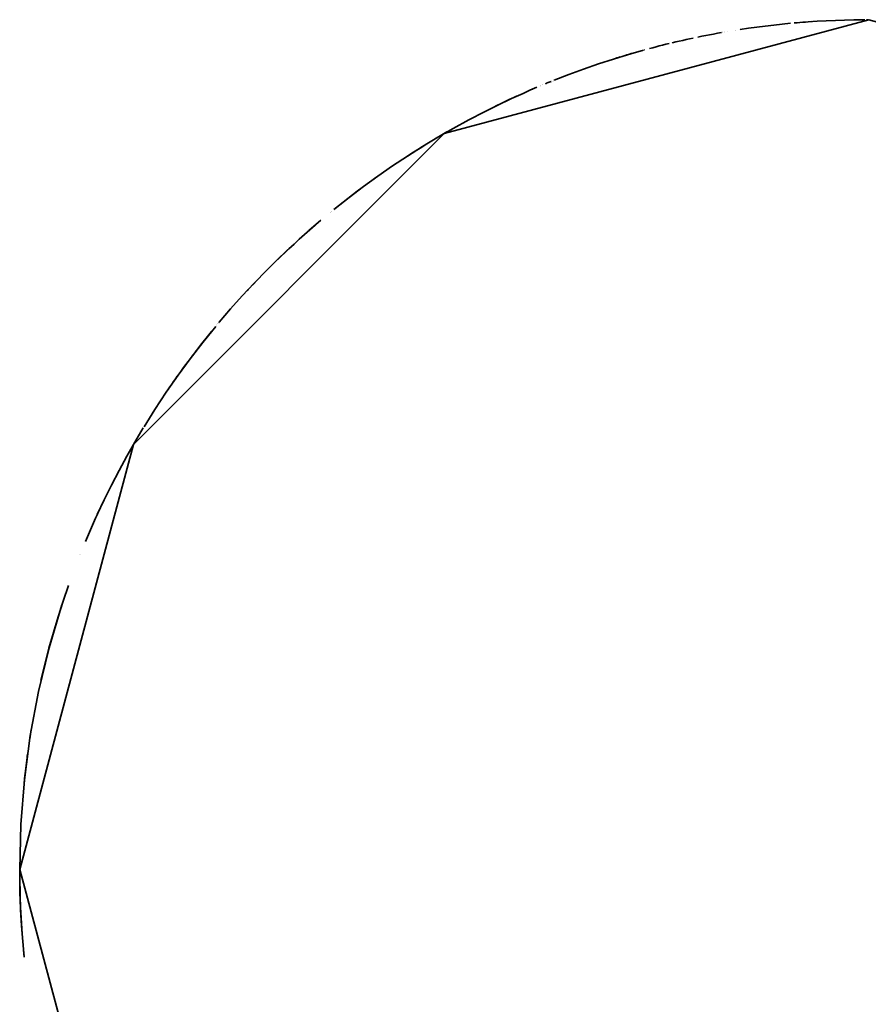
# Model space of a CAD drawing. Header units: millimetres. Extents: x 0 to 420, y 0 to 297.
# Tile 13 of 20: x 130 to 130.625, y 209.276 to 210. Entities that reach past the tile are written whole.
import ezdxf

# ---------------------------------------------------------------- set-up
doc = ezdxf.new("R2010")
doc.units = ezdxf.units.MM
doc.layers.add('OUTLINE', color=7, linetype='Continuous', lineweight=35, true_color=0x141414)

msp = doc.modelspace()

# ---------------------------------------------------------------- linework, layer by layer
at = {"layer": 'OUTLINE'}
for points in [[(131.2499999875, 209.375), (131.16626586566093, 209.68750000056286), (130.93749998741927, 209.9162658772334), (130.6249999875, 210), (130.31249998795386, 209.91626587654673), (130.08373410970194, 209.68750000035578), (129.9999999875, 209.375)], [(130.5673763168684, 209.99733794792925), (130.56117136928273, 209.99673218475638), (130.5549727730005, 209.9960645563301), (130.54878114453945, 209.99533513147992), (130.54259709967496, 209.994543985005), (130.53642125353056, 209.99369119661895), (130.53025422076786, 209.9927768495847)], [(130.56311069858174, 209.9969282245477), (130.56311030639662, 209.99692818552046), (130.56310991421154, 209.996928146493), (130.56310952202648, 209.99692810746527), (130.56310912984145, 209.9969280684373), (130.56310873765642, 209.99692802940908), (130.56310834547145, 209.99692799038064)], [(130.58247073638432, 209.99855133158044), (130.58040652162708, 209.9984071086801), (130.57834279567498, 209.99825605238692), (130.57627958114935, 209.99809816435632), (130.57421690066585, 209.99793344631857), (130.5721547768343, 209.99776190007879), (130.57009323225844, 209.99758352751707)], [(130.6206152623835, 209.99998461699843), (130.61387155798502, 209.9999009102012), (130.60712914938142, 209.99974444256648), (130.60038882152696, 209.99951523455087), (130.59365135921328, 209.99921331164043), (130.58691754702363, 209.99883870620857), (130.5801881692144, 209.99839145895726)], [(130.60924907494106, 209.99980149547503), (130.60924873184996, 209.9998014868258), (130.60924838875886, 209.99980147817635), (130.60924804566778, 209.99980146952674), (130.60924770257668, 209.99980146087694), (130.6092473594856, 209.99980145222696), (130.60924701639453, 209.99980144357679)], [(130.6105255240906, 209.99983236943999), (130.61052504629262, 209.99983235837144), (130.61052456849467, 209.99983234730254), (130.6105240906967, 209.99983233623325), (130.61052361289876, 209.99983232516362), (130.6105231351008, 209.99983231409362), (130.61052265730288, 209.99983230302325)], [(130.61180201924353, 209.99986063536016), (130.6118014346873, 209.9998606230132), (130.61180085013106, 209.9998606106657), (130.61180026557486, 209.99986059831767), (130.61179968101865, 209.99986058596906), (130.61179909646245, 209.99986057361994), (130.61179851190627, 209.99986056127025)], [(130.6191371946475, 209.99997250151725), (130.61913379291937, 209.99997246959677), (130.61913039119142, 209.9999724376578), (130.61912698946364, 209.99997240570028), (130.61912358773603, 209.99997237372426), (130.61912018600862, 209.99997234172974), (130.61911678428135, 209.9999723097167)], [(130.62201523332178, 209.99999287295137), (130.62157597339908, 209.99999062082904), (130.62113671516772, 209.99998805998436), (130.62069745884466, 209.9999851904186), (130.6202582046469, 209.9999820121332), (130.61981895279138, 209.99997852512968), (130.61937970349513, 209.99997472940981)], [(130.62329199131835, 209.99999766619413), (130.62329150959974, 209.99999766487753), (130.6232910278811, 209.99999766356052), (130.62329054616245, 209.99999766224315), (130.62329006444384, 209.9999976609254), (130.6232895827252, 209.9999976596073), (130.62328910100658, 209.9999976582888)], [(130.62456876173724, 209.9999998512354), (130.62436302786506, 209.99999967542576), (130.6241572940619, 209.99999943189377), (130.62395156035, 209.9999991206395), (130.62374582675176, 209.99999874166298), (130.6235400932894, 209.99999829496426), (130.62333435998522, 209.99999778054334)], [(130.51649864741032, 209.9905099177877), (130.51360103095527, 209.98999209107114), (130.510705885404, 209.98946062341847), (130.5078132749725, 209.9889155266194), (130.5049232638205, 209.98835681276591), (130.50203591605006, 209.98778449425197), (130.49915129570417, 209.98719858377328)], [(130.51112575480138, 209.98953858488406), (130.51112563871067, 209.98953856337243), (130.51112552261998, 209.98953854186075), (130.5111254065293, 209.98953852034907), (130.51112529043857, 209.98953849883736), (130.51112517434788, 209.98953847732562), (130.51112505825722, 209.98953845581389)], [(130.51144838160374, 209.98959828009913), (130.51144830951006, 209.9895982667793), (130.5114482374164, 209.98959825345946), (130.51144816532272, 209.9895982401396), (130.51144809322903, 209.98959822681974), (130.51144802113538, 209.98959821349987), (130.5114479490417, 209.98959820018)], [(130.51371164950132, 209.99001212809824), (130.51371116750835, 209.99001204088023), (130.51371068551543, 209.99001195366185), (130.51371020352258, 209.9900118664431), (130.51370972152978, 209.99001177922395), (130.51370923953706, 209.99001169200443), (130.51370875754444, 209.99001160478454)], [(130.51396009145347, 209.9900570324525), (130.51395999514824, 209.99005701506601), (130.513959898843, 209.99005699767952), (130.51395980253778, 209.990056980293), (130.51395970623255, 209.99005696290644), (130.51395960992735, 209.99005694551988), (130.51395951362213, 209.9900569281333)], [(130.51715003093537, 209.9906243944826), (130.5171499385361, 209.99062437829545), (130.51714984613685, 209.9906243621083), (130.51714975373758, 209.99062434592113), (130.51714966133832, 209.99062432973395), (130.51714956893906, 209.99062431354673), (130.5171494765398, 209.99062429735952)], [(130.51739846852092, 209.99066786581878), (130.51739840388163, 209.9906678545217), (130.51739833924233, 209.9906678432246), (130.51739827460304, 209.9906678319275), (130.51739820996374, 209.99066782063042), (130.51739814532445, 209.99066780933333), (130.51739808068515, 209.9906677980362)], [(130.51864174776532, 209.99088386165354), (130.5186416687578, 209.99088384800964), (130.51864158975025, 209.99088383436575), (130.51864151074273, 209.99088382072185), (130.51864143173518, 209.99088380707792), (130.51864135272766, 209.990883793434), (130.5186412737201, 209.99088377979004)], [(130.52068642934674, 209.99123346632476), (130.52068635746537, 209.99123345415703), (130.520686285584, 209.9912334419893), (130.52068621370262, 209.99123342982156), (130.52068614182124, 209.9912334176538), (130.52068606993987, 209.99123340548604), (130.5206859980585, 209.99123339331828)], [(130.52675478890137, 209.99223000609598), (130.5267547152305, 209.99222999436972), (130.52675464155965, 209.99222998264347), (130.5267545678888, 209.9922299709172), (130.52675449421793, 209.99222995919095), (130.52675442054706, 209.99222994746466), (130.5267543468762, 209.99222993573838)], [(130.52703850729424, 209.99227509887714), (130.52703393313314, 209.9922743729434), (130.52702935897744, 209.99227364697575), (130.52702478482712, 209.99227292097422), (130.52702021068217, 209.99227219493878), (130.5270156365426, 209.99227146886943), (130.5270110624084, 209.9922707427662)], [(130.52962553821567, 209.99268010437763), (130.5296254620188, 209.99268009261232), (130.52962538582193, 209.992680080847), (130.5296253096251, 209.99268006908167), (130.52962523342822, 209.99268005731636), (130.52962515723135, 209.992680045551), (130.5296250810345, 209.99268003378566)], [(130.54621060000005, 209.99501389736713), (130.54620992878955, 209.99501381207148), (130.54620925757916, 209.99501372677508), (130.5462085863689, 209.99501364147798), (130.54620791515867, 209.99501355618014), (130.54620724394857, 209.99501347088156), (130.54620657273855, 209.99501338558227)], [(130.54770065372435, 209.9952014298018), (130.54770032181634, 209.99520138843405), (130.54769998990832, 209.99520134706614), (130.54769965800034, 209.99520130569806), (130.54769932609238, 209.99520126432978), (130.54769899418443, 209.99520122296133), (130.54769866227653, 209.99520118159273)], [(130.55290596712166, 209.9958280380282), (130.55290554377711, 209.99582798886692), (130.55290512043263, 209.99582793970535), (130.55290469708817, 209.9958278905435), (130.55290427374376, 209.99582784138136), (130.55290385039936, 209.99582779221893), (130.552903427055, 209.9958277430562)], [(130.4781251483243, 209.9824971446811), (130.47567122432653, 209.981898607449), (130.47321973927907, 209.98129015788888), (130.4707707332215, 209.98067180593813), (130.4683242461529, 209.9800435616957), (130.46588031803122, 209.97940543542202), (130.46343898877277, 209.97875743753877)], [(130.4956618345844, 209.986470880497), (130.49309567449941, 209.98592245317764), (130.49053183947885, 209.9853632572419), (130.48797037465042, 209.98479330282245), (130.48541132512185, 209.98421260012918), (130.482854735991, 209.98362115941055), (130.48030065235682, 209.9830189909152)], [(130.4868665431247, 209.98454421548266), (130.48686625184, 209.98454414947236), (130.48686596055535, 209.9845440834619), (130.4868656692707, 209.98454401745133), (130.4868653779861, 209.9845439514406), (130.48686508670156, 209.98454388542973), (130.486864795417, 209.98454381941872)], [(130.49208384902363, 209.98570311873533), (130.49208326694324, 209.98570299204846), (130.49208268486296, 209.98570286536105), (130.4920821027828, 209.9857027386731), (130.49208152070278, 209.98570261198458), (130.49208093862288, 209.9857024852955), (130.49208035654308, 209.98570235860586)], [(130.45913726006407, 209.97758987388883), (130.44801240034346, 209.97441671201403), (130.43694817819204, 209.97103818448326), (130.42594838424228, 209.9674554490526), (130.415016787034, 209.96366973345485), (130.40415713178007, 209.9596823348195), (130.39337313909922, 209.955494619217)], [(130.45227756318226, 209.9756596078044), (130.45120207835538, 209.97534930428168), (130.45012715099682, 209.9750370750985), (130.44905278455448, 209.97472292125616), (130.44797898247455, 209.97440684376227), (130.44690574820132, 209.97408884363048), (130.4458330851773, 209.97376892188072)], [(130.45974989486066, 209.97775816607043), (130.45972058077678, 209.97775012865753), (130.4596912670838, 209.977742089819), (130.4596619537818, 209.97773404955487), (130.4596326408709, 209.97772600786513), (130.45960332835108, 209.9777179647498), (130.4595740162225, 209.9777099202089)], [(130.4641213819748, 209.97893962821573), (130.46412106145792, 209.97893954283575), (130.46412074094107, 209.9789394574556), (130.46412042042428, 209.97893937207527), (130.46412009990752, 209.97893928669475), (130.4641197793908, 209.9789392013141), (130.46411945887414, 209.97893911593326)], [(130.46506927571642, 209.9791913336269), (130.46506888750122, 209.9791912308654), (130.46506849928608, 209.97919112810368), (130.46506811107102, 209.97919102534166), (130.46506772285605, 209.97919092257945), (130.4650673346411, 209.97919081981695), (130.46506694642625, 209.9791907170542)], [(130.42726134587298, 209.9678949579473), (130.42726103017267, 209.9678948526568), (130.42726071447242, 209.96789474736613), (130.42726039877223, 209.9678946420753), (130.4272600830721, 209.9678945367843), (130.42725976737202, 209.96789443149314), (130.427259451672, 209.96789432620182)], [(130.43223453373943, 209.9695304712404), (130.43223422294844, 209.9695303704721), (130.4322339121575, 209.96953026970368), (130.43223360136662, 209.96953016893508), (130.4322332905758, 209.9695300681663), (130.43223297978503, 209.96952996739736), (130.43223266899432, 209.96952986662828)], [(130.43838839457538, 209.97149066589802), (130.43838793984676, 209.97149052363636), (130.43838748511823, 209.9714903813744), (130.4383870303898, 209.97149023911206), (130.4383865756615, 209.97149009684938), (130.4383861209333, 209.97148995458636), (130.43838566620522, 209.971489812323)], [(130.44202873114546, 209.9726173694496), (130.4414249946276, 209.9724321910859), (130.44082144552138, 209.97224640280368), (130.44021808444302, 209.97206000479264), (130.43961491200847, 209.971872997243), (130.43901192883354, 209.97168538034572), (130.4384091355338, 209.97149715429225)], [(130.44574618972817, 209.9737429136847), (130.44574412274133, 209.973742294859), (130.4457420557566, 209.97374167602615), (130.44573998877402, 209.97374105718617), (130.44573792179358, 209.97374043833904), (130.44573585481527, 209.9737398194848), (130.4457337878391, 209.9737392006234)], [(130.41834012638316, 209.9648446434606), (130.41833989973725, 209.96484456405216), (130.41833967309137, 209.96484448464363), (130.41833944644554, 209.96484440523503), (130.41833921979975, 209.96484432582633), (130.41833899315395, 209.96484424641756), (130.4183387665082, 209.9648441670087)], [(130.41941162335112, 209.96521896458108), (130.4194111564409, 209.9652188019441), (130.4194106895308, 209.96521863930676), (130.4194102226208, 209.96521847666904), (130.41940975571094, 209.96521831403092), (130.41940928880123, 209.96521815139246), (130.41940882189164, 209.96521798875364)], [(130.38686909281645, 209.95285696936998), (130.38686844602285, 209.95285670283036), (130.38686779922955, 209.95285643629), (130.38686715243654, 209.95285616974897), (130.38686650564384, 209.95285590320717), (130.38686585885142, 209.95285563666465), (130.38686521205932, 209.95285537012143)], [(130.3911746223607, 209.954612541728), (130.39045948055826, 209.95432352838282), (130.3897446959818, 209.95403363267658), (130.38903026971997, 209.95374285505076), (130.38831620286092, 209.95345119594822), (130.3876024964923, 209.95315865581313), (130.38688915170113, 209.95286523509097)], [(130.39172383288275, 209.95483379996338), (130.391723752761, 209.95483376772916), (130.39172367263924, 209.95483373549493), (130.3917235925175, 209.95483370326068), (130.39172351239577, 209.9548336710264), (130.39172343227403, 209.9548336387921), (130.3917233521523, 209.95483360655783)], [(130.39282396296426, 209.9552751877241), (130.39282381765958, 209.9552751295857), (130.3928236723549, 209.95527507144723), (130.3928235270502, 209.95527501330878), (130.3928233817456, 209.95527495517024), (130.39282323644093, 209.9552748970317), (130.3928230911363, 209.9552748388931)], [(130.38071085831, 209.9502806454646), (130.3755799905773, 209.94807474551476), (130.37046903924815, 209.94582308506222), (130.36537841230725, 209.94352584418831), (130.36030851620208, 209.94118320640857), (130.35525975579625, 209.9387953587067), (130.35023253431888, 209.93636249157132)], [(130.37401010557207, 209.94738892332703), (130.3740094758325, 209.94738864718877), (130.37400884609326, 209.9473883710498), (130.37400821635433, 209.94738809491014), (130.37400758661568, 209.9473878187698), (130.37400695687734, 209.94738754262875), (130.3740063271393, 209.94738726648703)], [(130.3742422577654, 209.94749066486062), (130.37424217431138, 209.94749062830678), (130.3742420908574, 209.9474905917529), (130.37424200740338, 209.947490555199), (130.3742419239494, 209.94749051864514), (130.37424184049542, 209.9474904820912), (130.37424175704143, 209.9474904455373)], [(130.37745699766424, 209.9488880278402), (130.37745691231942, 209.94888799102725), (130.37745682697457, 209.94888795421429), (130.37745674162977, 209.9488879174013), (130.37745665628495, 209.94888788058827), (130.37745657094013, 209.94888784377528), (130.37745648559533, 209.94888780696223)], [(130.37768940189, 209.94898821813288), (130.3776893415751, 209.9489881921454), (130.37768928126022, 209.9489881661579), (130.3776892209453, 209.9489881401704), (130.37768916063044, 209.9489881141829), (130.37768910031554, 209.94898808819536), (130.37768904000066, 209.94898806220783)], [(130.37862012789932, 209.9493883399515), (130.37862002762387, 209.94938829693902), (130.3786199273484, 209.94938825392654), (130.37861982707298, 209.94938821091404), (130.37861972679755, 209.94938816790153), (130.37861962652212, 209.949388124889), (130.3786195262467, 209.94938808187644)], [(130.37958988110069, 209.94980334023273), (130.37958982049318, 209.9498033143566), (130.37958975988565, 209.94980328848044), (130.37958969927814, 209.94980326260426), (130.3795896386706, 209.9498032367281), (130.3795895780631, 209.9498032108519), (130.3795895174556, 209.9498031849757)], [(130.3799133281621, 209.94994132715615), (130.37991323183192, 209.9499412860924), (130.37991313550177, 209.94994124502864), (130.3799130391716, 209.94994120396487), (130.3799129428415, 209.94994116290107), (130.37991284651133, 209.94994112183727), (130.3799127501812, 209.94994108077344)], [(130.38329226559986, 209.9513700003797), (130.38329218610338, 209.9513699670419), (130.3832921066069, 209.9513699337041), (130.3832920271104, 209.95136990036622), (130.3832919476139, 209.95136986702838), (130.38329186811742, 209.9513698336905), (130.38329178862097, 209.95136980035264)], [(130.38505617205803, 209.95210654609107), (130.38505604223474, 209.95210649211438), (130.38505591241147, 209.95210643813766), (130.3850557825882, 209.9521063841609), (130.38505565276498, 209.95210633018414), (130.38505552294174, 209.95210627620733), (130.38505539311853, 209.9521062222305)], [(130.3851473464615, 209.95214444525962), (130.38513401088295, 209.95213890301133), (130.38512067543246, 209.95213336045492), (130.38510734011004, 209.9521278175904), (130.3850940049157, 209.95212227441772), (130.38508066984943, 209.95211673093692), (130.38506733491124, 209.952111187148)], [(130.36575063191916, 209.94369567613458), (130.35389873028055, 209.93814217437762), (130.342165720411, 209.9323417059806), (130.33055674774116, 209.92629681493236), (130.31907690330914, 209.92001015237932), (130.30773122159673, 209.91348447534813), (130.2965246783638, 209.90672264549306)], [(130.33964267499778, 209.9310541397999), (130.33964204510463, 209.9310538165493), (130.33964141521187, 209.93105349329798), (130.33964078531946, 209.93105317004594), (130.33964015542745, 209.93105284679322), (130.33963952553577, 209.93105252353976), (130.33963889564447, 209.9310522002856)], [(130.34228813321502, 209.93240381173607), (130.34228754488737, 209.9324035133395), (130.34228695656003, 209.93240321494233), (130.342286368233, 209.93240291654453), (130.3422857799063, 209.9324026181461), (130.3422851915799, 209.93240231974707), (130.3422846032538, 209.9324020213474)], [(130.3475337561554, 209.93503347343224), (130.3475335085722, 209.93503335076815), (130.34753326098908, 209.93503322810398), (130.34753301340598, 209.9350331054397), (130.34753276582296, 209.93503298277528), (130.34753251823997, 209.93503286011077), (130.34753227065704, 209.93503273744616)], [(130.34954497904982, 209.9360254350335), (130.34954476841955, 209.93602533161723), (130.34954455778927, 209.93602522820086), (130.34954434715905, 209.9360251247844), (130.3495441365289, 209.93602502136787), (130.34954392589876, 209.93602491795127), (130.34954371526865, 209.93602481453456)], [(130.3502164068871, 209.93635459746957), (130.35021610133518, 209.93635444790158), (130.3502157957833, 209.9363542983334), (130.35021549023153, 209.9363541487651), (130.35021518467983, 209.93635399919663), (130.3502148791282, 209.93635384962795), (130.3502145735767, 209.93635370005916)], [(130.31447481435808, 209.91740125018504), (130.30947576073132, 209.9145085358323), (130.30450365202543, 209.91156974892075), (130.29955891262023, 209.90858514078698), (130.294641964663, 209.90555496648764), (130.2897532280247, 209.90247948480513), (130.28489312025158, 209.89935895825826)], [(130.29652254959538, 209.90672133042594), (130.2854077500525, 209.89969239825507), (130.2744433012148, 209.89243116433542), (130.26363405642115, 209.884940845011), (130.2529848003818, 209.87722475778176), (130.2425002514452, 209.86928631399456), (130.23218505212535, 209.86112902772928)], [(130.2969886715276, 209.9070090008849), (130.29698817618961, 209.9070086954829), (130.29698768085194, 209.90700839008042), (130.29698718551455, 209.90700808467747), (130.29698669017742, 209.90700777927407), (130.2969861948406, 209.9070074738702), (130.29698569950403, 209.9070071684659)], [(130.27006967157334, 209.8894409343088), (130.27006945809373, 209.88944078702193), (130.27006924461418, 209.88944063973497), (130.27006903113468, 209.88944049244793), (130.27006881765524, 209.8894403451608), (130.2700686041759, 209.88944019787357), (130.27006839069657, 209.88944005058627)], [(130.27084034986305, 209.88997180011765), (130.27083877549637, 209.8899707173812), (130.27083720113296, 209.88996963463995), (130.2708356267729, 209.88996855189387), (130.27083405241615, 209.889967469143), (130.2708324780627, 209.88996638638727), (130.27083090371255, 209.88996530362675)], [(130.27209304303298, 209.89083106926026), (130.27190696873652, 209.89070371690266), (130.27172094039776, 209.89057629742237), (130.2715349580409, 209.8904488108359), (130.27134902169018, 209.89032125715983), (130.27116313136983, 209.89019363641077), (130.27097728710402, 209.89006594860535)], [(130.27334739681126, 209.8916870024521), (130.27334699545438, 209.89168672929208), (130.2733465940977, 209.89168645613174), (130.27334619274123, 209.89168618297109), (130.27334579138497, 209.89168590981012), (130.27334539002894, 209.89168563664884), (130.27334498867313, 209.89168536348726)], [(130.26205855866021, 209.88382071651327), (130.26173427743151, 209.88358925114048), (130.26141014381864, 209.88335757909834), (130.2610861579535, 209.88312570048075), (130.26076231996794, 209.88289361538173), (130.26043862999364, 209.88266132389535), (130.26011508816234, 209.88242882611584)], [(130.25196182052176, 209.8764653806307), (130.2484497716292, 209.8738335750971), (130.24495628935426, 209.87117717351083), (130.2414815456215, 209.86849630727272), (130.2380257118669, 209.86579110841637), (130.23458895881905, 209.86306170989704), (130.23117145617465, 209.86030824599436)], [(130.2474591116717, 209.87308422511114), (130.2474588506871, 209.87308402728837), (130.2474585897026, 209.8730838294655), (130.2474583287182, 209.8730836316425), (130.24745806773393, 209.87308343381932), (130.24745780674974, 209.87308323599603), (130.24745754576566, 209.87308303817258)], [(130.25438896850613, 209.87826183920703), (130.25438884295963, 209.87826174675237), (130.25438871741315, 209.87826165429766), (130.2543885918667, 209.87826156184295), (130.25438846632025, 209.87826146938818), (130.25438834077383, 209.8782613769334), (130.25438821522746, 209.87826128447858)], [(130.25501277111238, 209.87872062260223), (130.25501265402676, 209.87872053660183), (130.25501253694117, 209.87872045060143), (130.2550124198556, 209.87872036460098), (130.25501230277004, 209.87872027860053), (130.2550121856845, 209.87872019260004), (130.25501206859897, 209.8787201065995)], [(130.24622130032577, 209.87214355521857), (130.24621978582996, 209.87214240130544), (130.2462182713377, 209.87214124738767), (130.24621675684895, 209.8721400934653), (130.2462152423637, 209.8721389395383), (130.24621372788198, 209.8721377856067), (130.24621221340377, 209.8721366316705)], [(130.24683998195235, 209.87261432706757), (130.24674507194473, 209.8725421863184), (130.2466501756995, 209.87247002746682), (130.24655529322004, 209.87239785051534), (130.24646042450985, 209.87232565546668), (130.24636556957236, 209.8722534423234), (130.24627072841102, 209.87218121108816)], [(130.22961556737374, 209.85904149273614), (130.22961476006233, 209.85904083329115), (130.22961395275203, 209.85904017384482), (130.2296131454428, 209.85903951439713), (130.2296123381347, 209.85903885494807), (130.2296115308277, 209.85903819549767), (130.22961072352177, 209.85903753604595)], [(130.2216603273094, 209.85243284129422), (130.21290027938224, 209.84489235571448), (130.20428117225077, 209.83719116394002), (130.1958059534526, 209.82933190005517), (130.18747752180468, 209.82131725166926), (130.17929872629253, 209.8131499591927), (130.1712723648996, 209.8048328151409)], [(130.22008039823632, 209.85109361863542), (130.22007996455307, 209.8510932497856), (130.22007953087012, 209.85109288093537), (130.22007909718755, 209.8510925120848), (130.22007866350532, 209.85109214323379), (130.2200782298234, 209.85109177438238), (130.22007779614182, 209.85109140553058)], [(130.22103646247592, 209.85190510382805), (130.22103624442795, 209.8519049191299), (130.22103602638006, 209.85190473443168), (130.22103580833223, 209.85190454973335), (130.22103559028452, 209.8519043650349), (130.22103537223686, 209.85190418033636), (130.2210351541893, 209.85190399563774)], [(130.22864571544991, 209.85824765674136), (130.22864555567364, 209.85824752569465), (130.2286453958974, 209.85824739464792), (130.2286452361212, 209.8582472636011), (130.22864507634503, 209.85824713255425), (130.22864491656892, 209.85824700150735), (130.22864475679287, 209.8582468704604)], [(130.21740443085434, 209.84880466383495), (130.21348530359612, 209.84540478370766), (130.2095945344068, 209.8419724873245), (130.20573239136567, 209.8385080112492), (130.2018991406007, 209.8350115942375), (130.19809504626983, 209.83148347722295), (130.19432037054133, 209.82792390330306)], [(130.21912397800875, 209.85027852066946), (130.21912379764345, 209.85027836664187), (130.21912361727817, 209.85027821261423), (130.21912343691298, 209.85027805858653), (130.21912325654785, 209.85027790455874), (130.21912307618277, 209.85027775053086), (130.21912289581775, 209.85027759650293)], [(130.20013380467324, 209.8333816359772), (130.1907726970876, 209.8245238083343), (130.18159621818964, 209.81547484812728), (130.1726082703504, 209.8062386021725), (130.16381267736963, 209.79681899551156), (130.15521317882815, 209.78722003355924), (130.1468134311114, 209.7774457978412)], [(130.18500558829, 209.81888053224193), (130.1839365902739, 209.81781833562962), (130.1828701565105, 209.81675356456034), (130.18180629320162, 209.8156862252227), (130.1807450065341, 209.8146163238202), (130.17968630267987, 209.8135438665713), (130.17863018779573, 209.81246885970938)], [(130.17580064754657, 209.80956294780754), (130.175800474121, 209.80956276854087), (130.17580030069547, 209.80956258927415), (130.17580012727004, 209.80956241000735), (130.1757999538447, 209.80956223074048), (130.1757997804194, 209.80956205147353), (130.17579960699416, 209.80956187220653)], [(130.17721544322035, 209.81102064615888), (130.1772150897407, 209.81102028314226), (130.17721473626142, 209.81101992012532), (130.17721438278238, 209.8110195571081), (130.17721402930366, 209.8110191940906), (130.17721367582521, 209.8110188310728), (130.1772133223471, 209.81101846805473)], [(130.16877879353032, 209.80218523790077), (130.16854466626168, 209.80193505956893), (130.16831067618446, 209.80168475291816), (130.16807682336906, 209.8014343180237), (130.16784310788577, 209.80118375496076), (130.1676095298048, 209.80093306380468), (130.1673760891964, 209.80068224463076)], [(130.17017653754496, 209.80367310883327), (130.17017641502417, 209.80367297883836), (130.17017629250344, 209.8036728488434), (130.17017616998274, 209.80367271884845), (130.17017604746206, 209.80367258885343), (130.17017592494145, 209.8036724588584), (130.17017580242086, 209.8036723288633)], [(130.17157750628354, 209.80515469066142), (130.17157739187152, 209.80515457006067), (130.1715772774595, 209.8051544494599), (130.17157716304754, 209.8051543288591), (130.1715770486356, 209.80515420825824), (130.1715769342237, 209.80515408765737), (130.17157681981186, 209.80515396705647)], [(130.16652002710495, 209.79976008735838), (130.16651988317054, 209.7997599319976), (130.16651973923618, 209.7997597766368), (130.16651959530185, 209.79975962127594), (130.16651945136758, 209.799759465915), (130.16651930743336, 209.79975931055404), (130.1665191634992, 209.79975915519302)], [(130.14425137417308, 209.77438173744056), (130.13472286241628, 209.76262525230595), (130.12548177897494, 209.75064151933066), (130.11653353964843, 209.73843756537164), (130.10788339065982, 209.72602054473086), (130.09953640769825, 209.71339773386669), (130.0914974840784, 209.70057653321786)], [(130.1450801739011, 209.77537729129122), (130.14507989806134, 209.7753769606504), (130.14507962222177, 209.77537663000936), (130.14507934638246, 209.77537629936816), (130.14507907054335, 209.77537596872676), (130.1450787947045, 209.7753756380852), (130.14507851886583, 209.77537530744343)], [(130.14594412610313, 209.77641061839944), (130.1459439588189, 209.77641041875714), (130.14594379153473, 209.77641021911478), (130.14594362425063, 209.77641001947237), (130.14594345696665, 209.77640981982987), (130.14594328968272, 209.77640962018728), (130.1459431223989, 209.77640942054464)], [(130.14665150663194, 209.77725332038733), (130.14665112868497, 209.77725287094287), (130.14665075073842, 209.77725242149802), (130.1466503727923, 209.77725197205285), (130.1466499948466, 209.77725152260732), (130.1466496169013, 209.7772510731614), (130.14664923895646, 209.77725062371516)], [(130.14680972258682, 209.77744139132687), (130.14678775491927, 209.777415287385), (130.1467657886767, 209.77738918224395), (130.14674382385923, 209.77736307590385), (130.14672186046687, 209.77733696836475), (130.1466998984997, 209.77731085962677), (130.14667793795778, 209.77728474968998)], [(130.14127966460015, 209.7707772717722), (130.13921165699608, 209.76823618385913), (130.13715699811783, 209.76568429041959), (130.13511574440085, 209.76312166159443), (130.13308795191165, 209.7605483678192), (130.13107367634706, 209.75796447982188), (130.1290729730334, 209.75537006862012)], [(130.13037370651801, 209.7570599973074), (130.13037338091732, 209.75705957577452), (130.13037305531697, 209.75705915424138), (130.13037272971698, 209.75705873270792), (130.13037240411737, 209.7570583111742), (130.1303720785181, 209.7570578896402), (130.1303717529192, 209.75705746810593)], [(130.12738101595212, 209.75315387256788), (130.1256866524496, 209.75091380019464), (130.1240023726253, 209.74866613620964), (130.1223282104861, 209.7464109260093), (130.12066419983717, 209.7441482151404), (130.11901037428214, 209.74187804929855), (130.11736676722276, 209.73960047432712)], [(130.12562571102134, 209.75083284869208), (130.1256254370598, 209.75083248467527), (130.12562516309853, 209.75083212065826), (130.12562488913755, 209.75083175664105), (130.1256246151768, 209.75083139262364), (130.12562434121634, 209.75083102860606), (130.12562406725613, 209.75083066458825)], [(130.12959693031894, 209.75605224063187), (130.12959458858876, 209.75604919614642), (130.1295922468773, 209.75604615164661), (130.12958990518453, 209.75604310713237), (130.1295875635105, 209.75604006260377), (130.12958522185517, 209.75603701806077), (130.12958288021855, 209.75603397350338)], [(130.11600043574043, 209.73769056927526), (130.11463252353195, 209.73576314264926), (130.1132719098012, 209.73383055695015), (130.11191861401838, 209.73189283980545), (130.11057265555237, 209.72995001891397), (130.10923405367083, 209.7280021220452), (130.10790282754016, 209.72604917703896)], [(130.10070906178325, 209.71521173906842), (130.10070869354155, 209.71521117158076), (130.10070832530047, 209.71521060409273), (130.10070795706, 209.71521003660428), (130.10070758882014, 209.71520946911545), (130.1007072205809, 209.71520890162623), (130.10070685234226, 209.71520833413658)], [(130.10149479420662, 209.71641955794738), (130.10149452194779, 209.7164191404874), (130.10149424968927, 209.7164187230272), (130.1014939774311, 209.71641830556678), (130.10149370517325, 209.71641788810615), (130.10149343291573, 209.7164174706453), (130.10149316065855, 209.71641705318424)], [(130.10228238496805, 209.71762415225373), (130.10228226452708, 209.7176239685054), (130.10228214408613, 209.71762378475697), (130.1022820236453, 209.7176236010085), (130.1022819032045, 209.71762341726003), (130.10228178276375, 209.7176232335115), (130.1022816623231, 209.71762304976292)], [(130.1038652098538, 209.7200268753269), (130.10386489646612, 209.7200264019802), (130.10386458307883, 209.7200259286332), (130.103864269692, 209.7200254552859), (130.1038639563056, 209.72002498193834), (130.1038636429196, 209.72002450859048), (130.10386332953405, 209.72002403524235)], [(130.09596257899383, 209.70778284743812), (130.09596235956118, 209.7077824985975), (130.09596214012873, 209.70778214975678), (130.0959619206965, 209.7077818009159), (130.09596170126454, 209.70778145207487), (130.09596148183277, 209.70778110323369), (130.09596126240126, 209.7077807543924)], [(130.09680852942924, 209.70912390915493), (130.09680818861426, 209.70912337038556), (130.09680784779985, 209.70912283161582), (130.09680750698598, 209.70912229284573), (130.09680716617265, 209.7091217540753), (130.0968068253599, 209.70912121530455), (130.09680648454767, 209.70912067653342)], [(130.0975848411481, 209.71034797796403), (130.0975846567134, 209.71034768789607), (130.09758447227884, 209.710347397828), (130.09758428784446, 209.71034710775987), (130.0975841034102, 209.7103468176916), (130.09758391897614, 209.71034652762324), (130.09758373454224, 209.71034623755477)], [(130.09836306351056, 209.7115687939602), (130.09836274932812, 209.71156830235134), (130.09836243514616, 209.71156781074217), (130.09836212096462, 209.7115673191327), (130.09836180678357, 209.71156682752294), (130.09836149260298, 209.7115663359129), (130.09836117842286, 209.71156584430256)], [(130.09096482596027, 209.69970209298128), (130.0848152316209, 209.68936512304), (130.07886569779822, 209.67891172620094), (130.07311843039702, 209.66834577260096), (130.067575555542, 209.65767117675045), (130.06223912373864, 209.64689189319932), (130.05711111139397, 209.63601191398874)], [(130.0574785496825, 209.63680988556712), (130.05591234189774, 209.63338778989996), (130.05436676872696, 209.6299563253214), (130.0528418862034, 209.62651561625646), (130.05133774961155, 209.62306578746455), (130.04985441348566, 209.61960696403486), (130.04839193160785, 209.61613927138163)], [(130.0562945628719, 209.63422796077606), (130.05629429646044, 209.6342273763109), (130.05629403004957, 209.63422679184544), (130.0562937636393, 209.63422620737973), (130.05629349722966, 209.63422562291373), (130.0562932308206, 209.63422503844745), (130.05629296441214, 209.63422445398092)], [(130.04459013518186, 209.60683919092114), (130.0445899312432, 209.60683868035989), (130.044589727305, 209.6068381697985), (130.04458952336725, 209.6068376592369), (130.04458931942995, 209.60683714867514), (130.0445891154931, 209.60683663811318), (130.04458891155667, 209.60683612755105)], [(130.0359315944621, 209.58386223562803), (130.0319961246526, 209.57241180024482), (130.0282832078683, 209.5608872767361), (130.02479423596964, 209.5492929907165), (130.02153051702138, 209.53763329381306), (130.01849327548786, 209.52591256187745), (130.0156836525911, 209.51413519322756)], [(130.03108341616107, 209.56964868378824), (130.02164098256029, 209.53804266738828), (130.0138792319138, 209.50598248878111), (130.00781976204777, 209.4735574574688), (130.00347947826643, 209.44085788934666), (130.00087047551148, 209.40797487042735), (129.9999999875, 209.375)], [(130.0144852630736, 209.50877881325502), (130.01448510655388, 209.50877809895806), (130.01448495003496, 209.50877738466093), (130.01448479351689, 209.5087766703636), (130.01448463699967, 209.5087759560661), (130.01448448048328, 209.50877524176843), (130.0144843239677, 209.50877452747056)], [(130.0148747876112, 209.51054423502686), (130.01487467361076, 209.5105437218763), (130.01487455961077, 209.51054320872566), (130.0148744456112, 209.5105426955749), (130.01487433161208, 209.51054218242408), (130.01487421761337, 209.51054166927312), (130.0148741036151, 209.5105411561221)], [(130.0079933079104, 209.47463813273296), (130.00789792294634, 209.47404565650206), (130.00780310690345, 209.4734530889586), (130.0077088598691, 209.4728604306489), (130.0076151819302, 209.4722676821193), (130.00752207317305, 209.47167484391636), (130.0074295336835, 209.47108191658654)], [(130.00871121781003, 209.47898630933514), (130.00864674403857, 209.47860347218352), (130.00858250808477, 209.4782205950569), (130.00851850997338, 209.47783767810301), (130.00845474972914, 209.47745472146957), (130.0083912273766, 209.47707172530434), (130.0083279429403, 209.4766886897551)], [(130.00910418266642, 209.48128902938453), (130.0091040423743, 209.48128821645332), (130.00910390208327, 209.48128740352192), (130.00910376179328, 209.48128659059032), (130.00910362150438, 209.48128577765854), (130.00910348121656, 209.4812849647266), (130.00910334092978, 209.48128415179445)], [(130.0074252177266, 209.47105417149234), (130.00742510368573, 209.47105343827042), (130.00742498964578, 209.47105270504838), (130.0074248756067, 209.4710519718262), (130.00742476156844, 209.4710512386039), (130.0074246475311, 209.47105050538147), (130.00742453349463, 209.47104977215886)], [(130.00593868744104, 209.46095408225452), (130.00542002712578, 209.45713202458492), (130.00492496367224, 209.45330683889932), (130.00445351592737, 209.44947867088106), (130.00400570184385, 209.44564766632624), (130.00358153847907, 209.44181397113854), (130.00318104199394, 209.4379777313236)], [(130.0050217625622, 209.4540695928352), (130.00502172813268, 209.45406932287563), (130.00502169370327, 209.45406905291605), (130.00502165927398, 209.45406878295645), (130.0050216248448, 209.45406851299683), (130.00502159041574, 209.4540682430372), (130.00502155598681, 209.45406797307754)], [(130.00545678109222, 209.45740883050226), (130.0054559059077, 209.4574022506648), (130.00545503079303, 209.45739567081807), (130.00545415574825, 209.45738909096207), (130.00545328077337, 209.45738251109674), (130.00545240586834, 209.45737593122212), (130.0054515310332, 209.4573693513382)], [(130.00575123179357, 209.4595930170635), (130.00570590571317, 209.4592605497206), (130.00566075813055, 209.4589280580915), (130.0056157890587, 209.45859554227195), (130.0055709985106, 209.45826300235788), (130.00552638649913, 209.45793043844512), (130.0054819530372, 209.45759785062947)], [(130.00384352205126, 209.4442072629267), (130.00384347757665, 209.44420686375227), (130.0038434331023, 209.4442064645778), (130.0038433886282, 209.4442060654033), (130.00384334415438, 209.44420566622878), (130.0038432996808, 209.44420526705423), (130.00384325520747, 209.44420486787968)], [(130.00290957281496, 209.43523716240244), (130.00290880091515, 209.43522919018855), (130.00290802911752, 209.43522121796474), (130.00290725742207, 209.43521324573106), (130.00290648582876, 209.4352052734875), (130.00290571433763, 209.43519730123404), (130.00290494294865, 209.4351893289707)], [(130.00291759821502, 209.43531998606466), (130.0029174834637, 209.43531880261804), (130.00291736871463, 209.43531761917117), (130.0029172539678, 209.4353164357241), (130.00291713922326, 209.4353152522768), (130.00291702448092, 209.43531406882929), (130.00291690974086, 209.43531288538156)], [(130.00216153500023, 209.42693517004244), (130.00216151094, 209.42693488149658), (130.0021614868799, 209.4269345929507), (130.00216146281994, 209.4269343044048), (130.0021614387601, 209.42693401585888), (130.0021614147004, 209.42693372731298), (130.00216139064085, 209.42693343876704)], [(130.00223305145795, 209.4277858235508), (130.00223299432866, 209.42778514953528), (130.0022329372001, 209.42778447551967), (130.00223288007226, 209.427783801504), (130.00223282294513, 209.42778312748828), (130.00223276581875, 209.4277824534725), (130.0022327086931, 209.42778177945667)], [(130.00236259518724, 209.4292925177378), (130.00236255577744, 209.42929206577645), (130.00236251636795, 209.42929161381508), (130.0023624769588, 209.42929116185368), (130.00236243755, 209.42929070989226), (130.0023623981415, 209.4292902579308), (130.00236235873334, 209.42928980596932)], [(130.0024957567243, 209.43079858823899), (130.00249573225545, 209.4307983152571), (130.0024957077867, 209.4307980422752), (130.00249568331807, 209.4307977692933), (130.0024956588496, 209.43079749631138), (130.0024956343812, 209.43079722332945), (130.00249560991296, 209.4307969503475)], [(130.00250256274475, 209.43087446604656), (130.00250174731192, 209.43086538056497), (130.00250093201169, 209.43085629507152), (130.00250011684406, 209.43084720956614), (130.00249930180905, 209.43083812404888), (130.00249848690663, 209.4308290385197), (130.00249767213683, 209.43081995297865)], [(130.00094799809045, 209.4094109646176), (130.00094796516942, 209.40941036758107), (130.00094793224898, 209.4094097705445), (130.0009478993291, 209.40940917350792), (130.0009478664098, 209.4094085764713), (130.00094783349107, 209.40940797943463), (130.0009478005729, 209.40940738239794)], [(130.00123864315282, 209.41432919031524), (130.00123862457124, 209.41432889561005), (130.0012386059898, 209.41432860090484), (130.0012385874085, 209.41432830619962), (130.00123856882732, 209.4143280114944), (130.00123855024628, 209.4143277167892), (130.00123853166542, 209.41432742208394)], [(130.00129287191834, 209.41518001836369), (130.00129284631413, 209.41517962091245), (130.00129282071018, 209.41517922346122), (130.00129279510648, 209.41517882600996), (130.00129276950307, 209.41517842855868), (130.00129274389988, 209.41517803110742), (130.00129271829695, 209.4151776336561)], [(130.00003144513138, 209.38127090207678), (130.0000314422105, 209.38127061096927), (130.00003143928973, 209.38127031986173), (130.0000314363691, 209.38127002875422), (130.0000314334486, 209.38126973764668), (130.00003143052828, 209.38126944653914), (130.00003142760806, 209.3812691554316)], [(130.0000000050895, 209.37514904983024), (129.99999999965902, 209.37512420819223), (129.9999999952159, 209.37509936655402), (129.99999999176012, 209.37507452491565), (129.99999998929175, 209.37504968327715), (129.99999998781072, 209.3750248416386), (129.99999998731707, 209.375)], [(129.9999999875, 209.375), (130.08373410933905, 209.06249999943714), (130.3124999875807, 208.8337341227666), (130.6249999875, 208.75), (130.93749998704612, 208.8337341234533), (131.16626586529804, 209.06249999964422), (131.2499999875, 209.375)], [(129.9999999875, 209.375), (130.0000499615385, 209.36709656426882), (130.0001998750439, 209.3591943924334), (130.00044970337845, 209.35129474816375), (130.0007994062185, 209.34339889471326), (130.00124892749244, 209.33550809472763), (130.0017981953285, 209.32762361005)], [(130.00001966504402, 209.37995981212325), (130.00003523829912, 209.36836184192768), (130.00026602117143, 209.35676615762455), (130.0007119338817, 209.34517675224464), (130.00137282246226, 209.3335976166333), (130.00224845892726, 209.3220327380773), (130.0033385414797, 209.31048609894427)], [(130.00016748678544, 209.36053119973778), (130.00016750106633, 209.36053058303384), (130.0001675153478, 209.3605299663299), (130.00016752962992, 209.36052934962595), (130.00016754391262, 209.36052873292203), (130.00016755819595, 209.36052811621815), (130.00016757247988, 209.36052749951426)], [(130.00023870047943, 209.35772764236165), (130.0002387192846, 209.357726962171), (130.00023873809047, 209.35772628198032), (130.00023875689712, 209.3577256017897), (130.00023877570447, 209.35772492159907), (130.0002387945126, 209.35772424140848), (130.00023881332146, 209.35772356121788)], [(130.0005934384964, 209.3477702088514), (130.0005934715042, 209.34776945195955), (130.00059350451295, 209.34776869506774), (130.0005935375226, 209.347767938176), (130.00059357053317, 209.3477671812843), (130.00059360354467, 209.34776642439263), (130.00059363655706, 209.347765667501)], [(130.00290478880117, 209.31481226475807), (130.00295198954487, 209.31432638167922), (130.00299956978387, 209.31384053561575), (130.00304752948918, 209.3133547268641), (130.00309586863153, 209.31286895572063), (130.0031445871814, 209.31238322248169), (130.00319368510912, 209.31189752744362)]]:
    msp.add_lwpolyline(points, dxfattribs=at)

doc.saveas('drawing.dxf')
